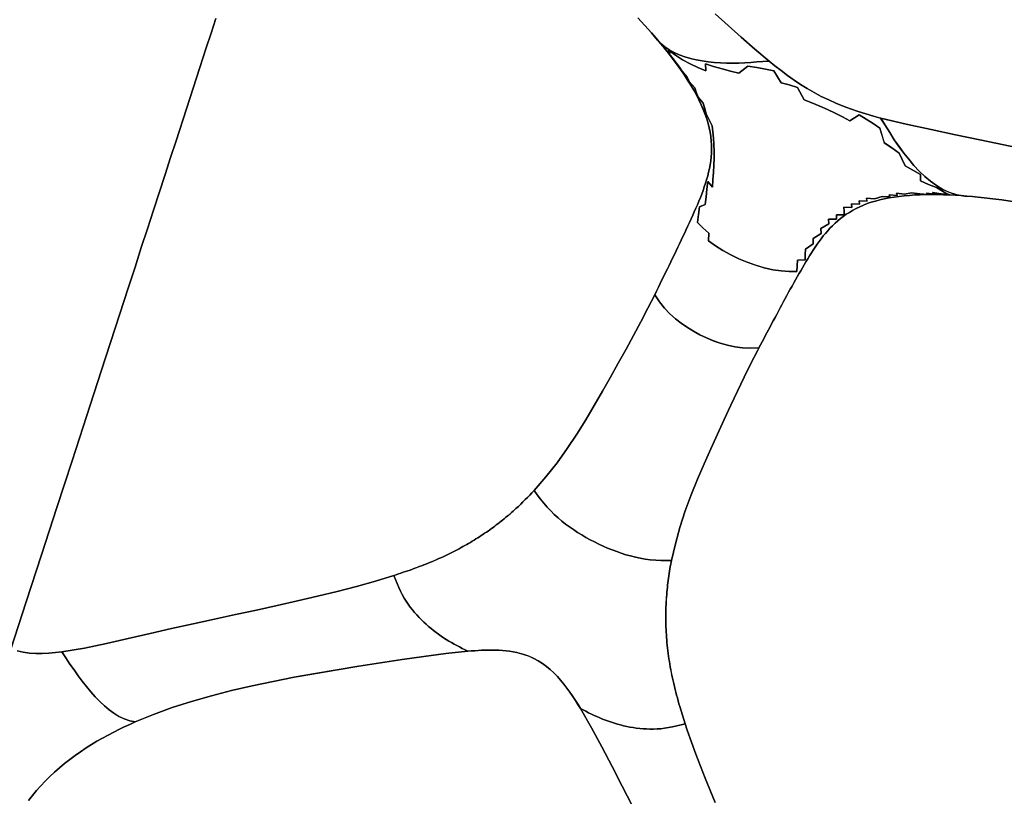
# Model space of a CAD drawing. Header units: centimetres. Extents: x -49.6 to 49.6, y -49.6 to 49.6.
# Tile 55 of 61: x 9.8 to 20, y 28.2 to 36.3. Entities that reach past the tile are written whole.
import ezdxf

# ---------------------------------------------------------------- set-up
doc = ezdxf.new("R2010")
doc.units = ezdxf.units.CM
doc.layers.get('0').update_dxf_attribs({"true_color": 0x5890e1})

msp = doc.modelspace()

# ---------------------------------------------------------------- linework, layer by layer
at = {"color": 16, "true_color": 0x870606}
for points in [[(9.667, 29.751, 0), (9.826, 30.243, 0), (9.985, 30.732, 0), (10.145, 31.223, 0), (10.302, 31.707, 0), (10.456, 32.18, 0), (10.605, 32.64, 0), (10.749, 33.084, 0), (10.888, 33.512, 0), (10.956, 33.719, 0), (11.021, 33.922, 0), (11.085, 34.118, 0), (11.148, 34.311, 0), (11.268, 34.68, 0), (11.325, 34.857, 0), (11.382, 35.03, 0), (11.49, 35.364, 0), (11.595, 35.686, 0), (11.696, 35.997, 0), (11.745, 36.15, 0), (11.795, 36.301, 0)], [(11.795, 36.301, 0), (11.745, 36.15, 0), (11.696, 35.997, 0), (11.595, 35.686, 0), (11.49, 35.364, 0), (11.382, 35.03, 0), (11.325, 34.857, 0), (11.268, 34.68, 0), (11.148, 34.311, 0), (11.085, 34.118, 0), (11.021, 33.922, 0), (10.956, 33.719, 0), (10.888, 33.512, 0), (10.749, 33.084, 0), (10.605, 32.64, 0), (10.456, 32.18, 0), (10.302, 31.707, 0), (10.145, 31.223, 0), (9.985, 30.732, 0), (9.826, 30.243, 0), (9.667, 29.751, 0)], [(9.731, 29.733, 0), (9.795, 29.72, 0), (9.859, 29.712, 0), (9.924, 29.708, 0), (9.993, 29.707, 0), (10.062, 29.71, 0), (10.129, 29.716, 0), (10.195, 29.723, 0), (10.43, 29.763, 0), (10.658, 29.811, 0), (10.886, 29.862, 0), (11.112, 29.914, 0), (11.336, 29.965, 0), (11.559, 30.015, 0), (11.78, 30.063, 0), (11.999, 30.111, 0), (12.216, 30.158, 0), (12.431, 30.205, 0), (12.642, 30.253, 0), (12.851, 30.302, 0), (13.056, 30.352, 0), (13.257, 30.404, 0), (13.452, 30.459, 0), (13.643, 30.517, 0), (13.668, 30.525, 0), (13.692, 30.533, 0), (13.716, 30.541, 0), (13.741, 30.55, 0), (13.765, 30.558, 0), (13.789, 30.566, 0), (13.813, 30.574, 0), (13.836, 30.583, 0), (13.86, 30.592, 0), (13.883, 30.6, 0), (13.907, 30.609, 0), (13.93, 30.618, 0), (13.953, 30.627, 0), (13.976, 30.636, 0), (13.999, 30.645, 0), (14.022, 30.654, 0), (14.044, 30.664, 0), (14.066, 30.673, 0), (14.089, 30.683, 0), (14.11, 30.692, 0), (14.132, 30.702, 0), (14.154, 30.712, 0), (14.175, 30.722, 0), (14.196, 30.732, 0), (14.218, 30.742, 0), (14.239, 30.753, 0), (14.259, 30.763, 0), (14.28, 30.773, 0), (14.3, 30.784, 0), (14.321, 30.795, 0), (14.341, 30.806, 0), (14.361, 30.817, 0), (14.381, 30.828, 0), (14.4, 30.839, 0), (14.42, 30.85, 0), (14.439, 30.861, 0), (14.458, 30.873, 0), (14.477, 30.884, 0), (14.495, 30.896, 0), (14.514, 30.907, 0), (14.532, 30.919, 0), (14.55, 30.931, 0), (14.568, 30.943, 0), (14.586, 30.955, 0), (14.604, 30.967, 0), (14.621, 30.979, 0), (14.639, 30.992, 0), (14.656, 31.004, 0), (14.673, 31.016, 0), (14.69, 31.029, 0), (14.707, 31.042, 0), (14.723, 31.054, 0), (14.74, 31.067, 0), (14.756, 31.08, 0), (14.772, 31.093, 0), (14.788, 31.106, 0), (14.804, 31.119, 0), (14.82, 31.132, 0), (14.835, 31.145, 0), (14.851, 31.158, 0), (14.866, 31.172, 0), (14.881, 31.185, 0), (14.896, 31.199, 0), (14.911, 31.212, 0), (14.936, 31.235, 0), (14.96, 31.258, 0), (14.984, 31.281, 0), (15.008, 31.305, 0), (15.031, 31.328, 0), (15.054, 31.352, 0), (15.076, 31.375, 0), (15.099, 31.399, 0), (15.223, 31.542, 0), (15.338, 31.687, 0), (15.444, 31.835, 0), (15.543, 31.983, 0), (15.636, 32.132, 0), (15.724, 32.282, 0), (15.809, 32.43, 0), (15.892, 32.577, 0), (15.974, 32.723, 0), (16.054, 32.867, 0), (16.132, 33.01, 0), (16.208, 33.152, 0), (16.281, 33.293, 0), (16.352, 33.432, 0), (16.371, 33.471, 0), (16.39, 33.51, 0), (16.409, 33.548, 0), (16.427, 33.586, 0), (16.446, 33.624, 0), (16.465, 33.662, 0), (16.483, 33.7, 0), (16.502, 33.738, 0), (16.52, 33.775, 0), (16.538, 33.813, 0), (16.557, 33.851, 0), (16.575, 33.888, 0), (16.593, 33.925, 0), (16.61, 33.962, 0), (16.628, 33.999, 0), (16.645, 34.036, 0), (16.663, 34.074, 0), (16.68, 34.111, 0), (16.697, 34.147, 0), (16.714, 34.184, 0), (16.73, 34.221, 0), (16.747, 34.258, 0), (16.763, 34.294, 0), (16.779, 34.331, 0), (16.795, 34.368, 0), (16.81, 34.404, 0), (16.826, 34.441, 0), (16.84, 34.478, 0), (16.854, 34.515, 0), (16.867, 34.552, 0), (16.88, 34.59, 0), (16.891, 34.627, 0), (16.902, 34.666, 0), (16.912, 34.705, 0), (16.92, 34.744, 0), (16.927, 34.783, 0), (16.933, 34.823, 0), (16.937, 34.863, 0), (16.94, 34.904, 0), (16.941, 34.946, 0), (16.94, 34.989, 0), (16.938, 35.032, 0), (16.933, 35.076, 0), (16.926, 35.121, 0), (16.917, 35.166, 0), (16.906, 35.211, 0), (16.892, 35.258, 0), (16.876, 35.305, 0), (16.856, 35.355, 0), (16.835, 35.405, 0), (16.811, 35.456, 0), (16.785, 35.507, 0), (16.757, 35.558, 0), (16.726, 35.609, 0), (16.694, 35.661, 0), (16.66, 35.713, 0), (16.623, 35.767, 0), (16.584, 35.821, 0), (16.544, 35.876, 0), (16.503, 35.93, 0), (16.459, 35.986, 0), (16.413, 36.041, 0), (16.366, 36.097, 0), (16.318, 36.152, 0), (16.176, 36.309, 0)], [(16.176, 36.309, 0), (16.318, 36.152, 0), (16.381, 36.076, 0), (16.417, 36.041, 0), (16.457, 36.007, 0), (16.503, 35.976, 0), (16.553, 35.949, 0), (16.607, 35.925, 0), (16.663, 35.904, 0), (16.722, 35.887, 0), (16.783, 35.873, 0), (16.845, 35.861, 0), (16.907, 35.852, 0), (16.97, 35.846, 0), (17.034, 35.841, 0), (17.097, 35.839, 0), (17.161, 35.838, 0), (17.224, 35.839, 0), (17.287, 35.841, 0), (17.35, 35.845, 0), (17.413, 35.85, 0), (17.476, 35.854, 0), (17.539, 35.859, 0), (17.391, 35.983, 0), (17.25, 36.107, 0), (17.115, 36.229, 0), (16.981, 36.35, 0)], [(16.981, 36.35, 0), (17.115, 36.229, 0), (17.25, 36.107, 0), (17.391, 35.983, 0), (17.539, 35.859, 0), (17.6, 35.81, 0), (17.664, 35.76, 0), (17.73, 35.711, 0), (17.799, 35.662, 0), (17.866, 35.617, 0), (17.936, 35.574, 0), (18.008, 35.533, 0), (18.082, 35.493, 0), (18.159, 35.456, 0), (18.234, 35.422, 0), (18.31, 35.391, 0), (18.386, 35.363, 0), (18.466, 35.336, 0), (18.545, 35.311, 0), (18.623, 35.288, 0), (18.698, 35.268, 0), (18.964, 35.204, 0), (19.221, 35.148, 0), (19.476, 35.094, 0), (19.728, 35.042, 0), (19.976, 34.99, 0), (20.223, 34.938, 0)], [(20.223, 34.938, 0), (19.976, 34.99, 0), (19.728, 35.042, 0), (19.476, 35.094, 0), (19.221, 35.148, 0), (18.964, 35.204, 0), (18.699, 35.268, 0), (18.745, 35.193, 0), (18.792, 35.117, 0), (18.839, 35.043, 0), (18.889, 34.971, 0), (18.938, 34.904, 0), (18.99, 34.839, 0), (19.043, 34.776, 0), (19.099, 34.717, 0), (19.156, 34.662, 0), (19.216, 34.612, 0), (19.279, 34.566, 0), (19.344, 34.527, 0), (19.415, 34.494, 0), (19.488, 34.471, 0), (19.571, 34.457, 0), (19.653, 34.452, 0), (19.678, 34.45, 0), (19.955, 34.418, 0), (20.242, 34.373, 0)], [(20.242, 34.373, 0), (19.955, 34.418, 0), (19.678, 34.45, 0), (19.653, 34.452, 0), (19.593, 34.458, 0), (19.533, 34.462, 0), (19.474, 34.466, 0), (19.415, 34.469, 0), (19.352, 34.471, 0), (19.29, 34.473, 0), (19.229, 34.473, 0), (19.168, 34.473, 0), (19.11, 34.471, 0), (19.053, 34.469, 0), (18.997, 34.465, 0), (18.943, 34.46, 0), (18.889, 34.454, 0), (18.837, 34.447, 0), (18.785, 34.439, 0), (18.735, 34.429, 0), (18.688, 34.418, 0), (18.644, 34.406, 0), (18.6, 34.393, 0), (18.559, 34.379, 0), (18.519, 34.363, 0), (18.481, 34.346, 0), (18.443, 34.328, 0), (18.407, 34.308, 0), (18.373, 34.288, 0), (18.341, 34.268, 0), (18.31, 34.246, 0), (18.28, 34.223, 0), (18.252, 34.199, 0), (18.224, 34.175, 0), (18.198, 34.149, 0), (18.172, 34.123, 0), (18.148, 34.097, 0), (18.124, 34.07, 0), (18.102, 34.043, 0), (18.08, 34.014, 0), (18.058, 33.986, 0), (18.038, 33.957, 0), (18.017, 33.927, 0), (17.998, 33.897, 0), (17.979, 33.867, 0), (17.959, 33.837, 0), (17.941, 33.806, 0), (17.922, 33.776, 0), (17.904, 33.744, 0), (17.886, 33.713, 0), (17.868, 33.682, 0), (17.85, 33.65, 0), (17.832, 33.619, 0), (17.814, 33.587, 0), (17.796, 33.555, 0), (17.778, 33.523, 0), (17.76, 33.491, 0), (17.742, 33.459, 0), (17.725, 33.426, 0), (17.707, 33.394, 0), (17.689, 33.361, 0), (17.672, 33.328, 0), (17.654, 33.296, 0), (17.636, 33.263, 0), (17.619, 33.229, 0), (17.601, 33.196, 0), (17.583, 33.163, 0), (17.565, 33.129, 0), (17.549, 33.098, 0), (17.533, 33.068, 0), (17.517, 33.037, 0), (17.5, 33.006, 0), (17.484, 32.975, 0), (17.467, 32.943, 0), (17.451, 32.912, 0), (17.434, 32.881, 0), (17.422, 32.857, 0), (17.351, 32.718, 0), (17.28, 32.576, 0), (17.211, 32.432, 0), (17.142, 32.286, 0), (17.073, 32.137, 0), (17.003, 31.986, 0), (16.934, 31.833, 0), (16.864, 31.677, 0), (16.795, 31.518, 0), (16.73, 31.355, 0), (16.669, 31.189, 0), (16.613, 31.017, 0), (16.566, 30.847, 0), (16.526, 30.672, 0), (16.523, 30.656, 0), (16.519, 30.633, 0), (16.514, 30.609, 0), (16.51, 30.586, 0), (16.506, 30.562, 0), (16.502, 30.538, 0), (16.499, 30.514, 0), (16.495, 30.49, 0), (16.492, 30.466, 0), (16.489, 30.441, 0), (16.486, 30.417, 0), (16.483, 30.392, 0), (16.48, 30.368, 0), (16.478, 30.343, 0), (16.476, 30.318, 0), (16.474, 30.293, 0), (16.472, 30.268, 0), (16.471, 30.242, 0), (16.47, 30.217, 0), (16.469, 30.191, 0), (16.468, 30.165, 0), (16.467, 30.139, 0), (16.467, 30.114, 0), (16.467, 30.087, 0), (16.467, 30.061, 0), (16.467, 30.035, 0), (16.468, 30.009, 0), (16.469, 29.982, 0), (16.47, 29.955, 0), (16.471, 29.929, 0), (16.473, 29.902, 0), (16.474, 29.875, 0), (16.477, 29.847, 0), (16.479, 29.82, 0), (16.482, 29.792, 0), (16.485, 29.764, 0), (16.488, 29.736, 0), (16.492, 29.708, 0), (16.495, 29.68, 0), (16.5, 29.652, 0), (16.504, 29.624, 0), (16.509, 29.595, 0), (16.514, 29.567, 0), (16.519, 29.538, 0), (16.524, 29.509, 0), (16.53, 29.481, 0), (16.536, 29.452, 0), (16.543, 29.423, 0), (16.549, 29.394, 0), (16.556, 29.364, 0), (16.564, 29.334, 0), (16.571, 29.305, 0), (16.579, 29.275, 0), (16.587, 29.245, 0), (16.595, 29.215, 0), (16.604, 29.185, 0), (16.612, 29.155, 0), (16.626, 29.111, 0), (16.639, 29.066, 0), (16.654, 29.022, 0), (16.668, 28.977, 0), (16.69, 28.912, 0), (16.779, 28.663, 0), (16.876, 28.412, 0), (16.98, 28.158, 0)], [(9.849, 28.181, 0), (9.89, 28.233, 0), (9.932, 28.283, 0), (9.976, 28.333, 0), (10.022, 28.381, 0), (10.07, 28.429, 0), (10.12, 28.476, 0), (10.171, 28.521, 0), (10.224, 28.564, 0), (10.278, 28.607, 0), (10.333, 28.647, 0), (10.39, 28.687, 0), (10.448, 28.726, 0), (10.504, 28.761, 0), (10.56, 28.795, 0), (10.617, 28.828, 0), (10.675, 28.86, 0), (10.735, 28.891, 0), (10.795, 28.921, 0), (10.835, 28.941, 0), (10.876, 28.96, 0), (10.917, 28.978, 0), (10.958, 28.997, 0), (10.901, 29.009, 0), (10.842, 29.028, 0), (10.789, 29.054, 0), (10.736, 29.087, 0), (10.687, 29.123, 0), (10.638, 29.165, 0), (10.59, 29.21, 0), (10.543, 29.258, 0), (10.497, 29.31, 0), (10.452, 29.363, 0), (10.408, 29.419, 0), (10.365, 29.476, 0), (10.322, 29.536, 0), (10.28, 29.597, 0), (10.237, 29.661, 0), (10.195, 29.723, 0), (10.129, 29.716, 0), (10.062, 29.71, 0), (9.993, 29.707, 0), (9.924, 29.708, 0), (9.859, 29.712, 0), (9.795, 29.72, 0), (9.731, 29.733, 0)], [(16.118, 28.128, 0), (16.015, 28.33, 0), (15.91, 28.533, 0), (15.804, 28.736, 0), (15.695, 28.936, 0), (15.581, 29.135, 0), (15.555, 29.176, 0), (15.529, 29.218, 0), (15.501, 29.261, 0), (15.471, 29.304, 0), (15.44, 29.347, 0), (15.408, 29.389, 0), (15.375, 29.429, 0), (15.341, 29.468, 0), (15.305, 29.505, 0), (15.267, 29.54, 0), (15.228, 29.573, 0), (15.186, 29.603, 0), (15.142, 29.631, 0), (15.096, 29.656, 0), (15.046, 29.678, 0), (14.993, 29.697, 0), (14.956, 29.707, 0), (14.919, 29.716, 0), (14.882, 29.724, 0), (14.845, 29.73, 0), (14.808, 29.734, 0), (14.772, 29.738, 0), (14.736, 29.74, 0), (14.701, 29.741, 0), (14.664, 29.742, 0), (14.628, 29.742, 0), (14.591, 29.742, 0), (14.555, 29.74, 0), (14.519, 29.739, 0), (14.482, 29.736, 0), (14.446, 29.734, 0), (14.41, 29.731, 0), (14.182, 29.707, 0), (13.956, 29.677, 0), (13.73, 29.644, 0), (13.504, 29.609, 0), (13.279, 29.574, 0), (13.054, 29.537, 0), (12.831, 29.5, 0), (12.609, 29.46, 0), (12.39, 29.417, 0), (12.172, 29.372, 0), (11.959, 29.323, 0), (11.748, 29.268, 0), (11.543, 29.21, 0), (11.342, 29.145, 0), (11.147, 29.075, 0), (10.958, 28.997, 0), (10.917, 28.978, 0), (10.876, 28.96, 0), (10.835, 28.941, 0), (10.795, 28.921, 0), (10.735, 28.891, 0), (10.675, 28.86, 0), (10.617, 28.828, 0), (10.56, 28.795, 0), (10.504, 28.761, 0), (10.448, 28.726, 0), (10.39, 28.687, 0), (10.333, 28.647, 0), (10.278, 28.607, 0), (10.224, 28.564, 0), (10.171, 28.521, 0), (10.12, 28.476, 0), (10.07, 28.429, 0), (10.022, 28.381, 0), (9.976, 28.333, 0), (9.932, 28.283, 0), (9.89, 28.233, 0), (9.849, 28.181, 0)], [(16.981, 28.158, 0), (16.876, 28.412, 0), (16.779, 28.663, 0), (16.69, 28.912, 0), (16.668, 28.977, 0), (16.625, 28.965, 0), (16.581, 28.954, 0), (16.538, 28.945, 0), (16.496, 28.937, 0), (16.455, 28.931, 0), (16.416, 28.926, 0), (16.377, 28.923, 0), (16.339, 28.922, 0), (16.302, 28.922, 0), (16.266, 28.923, 0), (16.231, 28.925, 0), (16.196, 28.929, 0), (16.161, 28.933, 0), (16.127, 28.938, 0), (16.094, 28.943, 0), (16.061, 28.95, 0), (16.028, 28.957, 0), (15.996, 28.965, 0), (15.964, 28.974, 0), (15.933, 28.983, 0), (15.902, 28.993, 0), (15.871, 29.003, 0), (15.841, 29.014, 0), (15.811, 29.026, 0), (15.782, 29.038, 0), (15.752, 29.051, 0), (15.723, 29.064, 0), (15.695, 29.078, 0), (15.666, 29.092, 0), (15.638, 29.107, 0), (15.609, 29.121, 0), (15.581, 29.135, 0), (15.695, 28.936, 0), (15.804, 28.736, 0), (15.91, 28.533, 0), (16.015, 28.33, 0), (16.118, 28.128, 0)]]:
    msp.add_polyline3d(points, dxfattribs=at)
for points in [[(19.099, 34.717, 0), (19.043, 34.776, 0), (18.989, 34.839, 0), (18.938, 34.904, 0), (18.888, 34.971, 0), (18.839, 35.043, 0), (18.792, 35.117, 0), (18.745, 35.193, 0), (18.698, 35.268, 0), (18.623, 35.288, 0), (18.545, 35.311, 0), (18.466, 35.336, 0), (18.386, 35.363, 0), (18.31, 35.391, 0), (18.234, 35.422, 0), (18.159, 35.456, 0), (18.082, 35.493, 0), (18.008, 35.533, 0), (17.936, 35.574, 0), (17.866, 35.617, 0), (17.799, 35.662, 0), (17.73, 35.711, 0), (17.664, 35.76, 0), (17.6, 35.81, 0), (17.539, 35.859, 0), (17.476, 35.854, 0), (17.413, 35.85, 0), (17.35, 35.845, 0), (17.287, 35.841, 0), (17.224, 35.839, 0), (17.161, 35.838, 0), (17.097, 35.839, 0), (17.034, 35.841, 0), (16.97, 35.846, 0), (16.907, 35.852, 0), (16.845, 35.861, 0), (16.783, 35.873, 0), (16.722, 35.887, 0), (16.663, 35.904, 0), (16.607, 35.925, 0), (16.553, 35.949, 0), (16.503, 35.976, 0), (16.457, 36.007, 0), (16.417, 36.041, 0), (16.381, 36.076, 0), (16.318, 36.152, 0), (16.366, 36.097, 0), (16.413, 36.041, 0), (16.459, 35.986, 0), (16.503, 35.93, 0), (16.544, 35.876, 0), (16.584, 35.821, 0), (16.623, 35.767, 0), (16.66, 35.713, 0), (16.694, 35.661, 0), (16.726, 35.609, 0), (16.757, 35.558, 0), (16.785, 35.507, 0), (16.811, 35.456, 0), (16.835, 35.405, 0), (16.856, 35.355, 0), (16.876, 35.305, 0), (16.892, 35.258, 0), (16.906, 35.211, 0), (16.917, 35.166, 0), (16.926, 35.121, 0), (16.933, 35.076, 0), (16.938, 35.032, 0), (16.94, 34.989, 0), (16.941, 34.946, 0), (16.94, 34.904, 0), (16.937, 34.863, 0), (16.933, 34.823, 0), (16.927, 34.783, 0), (16.92, 34.744, 0), (16.912, 34.705, 0), (16.902, 34.666, 0), (16.891, 34.627, 0), (16.88, 34.59, 0), (16.867, 34.552, 0), (16.854, 34.515, 0), (16.84, 34.478, 0), (16.826, 34.441, 0), (16.81, 34.404, 0), (16.795, 34.368, 0), (16.779, 34.331, 0), (16.763, 34.294, 0), (16.747, 34.258, 0), (16.73, 34.221, 0), (16.714, 34.184, 0), (16.697, 34.147, 0), (16.68, 34.111, 0), (16.663, 34.074, 0), (16.645, 34.036, 0), (16.628, 33.999, 0), (16.61, 33.962, 0), (16.593, 33.925, 0), (16.575, 33.888, 0), (16.557, 33.851, 0), (16.538, 33.813, 0), (16.52, 33.775, 0), (16.502, 33.738, 0), (16.483, 33.7, 0), (16.465, 33.662, 0), (16.446, 33.624, 0), (16.427, 33.586, 0), (16.409, 33.548, 0), (16.39, 33.51, 0), (16.371, 33.471, 0), (16.352, 33.432, 0), (16.401, 33.36, 0), (16.453, 33.294, 0), (16.508, 33.236, 0), (16.567, 33.183, 0), (16.628, 33.136, 0), (16.691, 33.093, 0), (16.756, 33.053, 0), (16.822, 33.017, 0), (16.89, 32.985, 0), (16.96, 32.955, 0), (17.032, 32.93, 0), (17.107, 32.908, 0), (17.183, 32.892, 0), (17.263, 32.881, 0), (17.348, 32.878, 0), (17.434, 32.881, 0), (17.451, 32.912, 0), (17.467, 32.943, 0), (17.484, 32.975, 0), (17.5, 33.006, 0), (17.517, 33.037, 0), (17.533, 33.068, 0), (17.549, 33.098, 0), (17.565, 33.129, 0), (17.583, 33.163, 0), (17.601, 33.196, 0), (17.619, 33.229, 0), (17.636, 33.263, 0), (17.654, 33.296, 0), (17.672, 33.328, 0), (17.689, 33.361, 0), (17.707, 33.394, 0), (17.725, 33.426, 0), (17.742, 33.459, 0), (17.76, 33.491, 0), (17.778, 33.523, 0), (17.796, 33.555, 0), (17.814, 33.587, 0), (17.832, 33.619, 0), (17.85, 33.65, 0), (17.868, 33.682, 0), (17.886, 33.713, 0), (17.904, 33.744, 0), (17.922, 33.776, 0), (17.941, 33.806, 0), (17.959, 33.837, 0), (17.979, 33.867, 0), (17.998, 33.897, 0), (18.017, 33.927, 0), (18.038, 33.957, 0), (18.058, 33.986, 0), (18.08, 34.014, 0), (18.102, 34.043, 0), (18.124, 34.07, 0), (18.148, 34.097, 0), (18.172, 34.123, 0), (18.198, 34.149, 0), (18.224, 34.175, 0), (18.252, 34.199, 0), (18.28, 34.223, 0), (18.31, 34.246, 0), (18.341, 34.268, 0), (18.373, 34.288, 0), (18.407, 34.308, 0), (18.443, 34.328, 0), (18.481, 34.346, 0), (18.519, 34.363, 0), (18.559, 34.379, 0), (18.6, 34.393, 0), (18.644, 34.406, 0), (18.688, 34.418, 0), (18.735, 34.429, 0), (18.785, 34.439, 0), (18.837, 34.447, 0), (18.889, 34.454, 0), (18.943, 34.46, 0), (18.997, 34.465, 0), (19.053, 34.469, 0), (19.11, 34.471, 0), (19.168, 34.473, 0), (19.229, 34.473, 0), (19.29, 34.473, 0), (19.352, 34.471, 0), (19.415, 34.469, 0), (19.474, 34.466, 0), (19.533, 34.462, 0), (19.593, 34.458, 0), (19.653, 34.452, 0), (19.57, 34.457, 0), (19.488, 34.471, 0), (19.414, 34.494, 0), (19.344, 34.527, 0), (19.279, 34.566, 0), (19.216, 34.612, 0), (19.156, 34.662, 0)], [(16.91, 33.992, 0), (16.914, 34.073, 0), (16.851, 34.128, 0), (16.795, 34.184, 0), (16.806, 34.266, 0), (16.817, 34.347, 0), (16.875, 34.37, 0), (16.885, 34.45, 0), (16.894, 34.53, 0), (16.902, 34.608, 0), (16.951, 34.55, 0), (16.956, 34.627, 0), (16.961, 34.703, 0), (16.965, 34.778, 0), (16.968, 34.851, 0), (16.968, 34.923, 0), (16.966, 34.992, 0), (16.962, 35.06, 0), (16.955, 35.125, 0), (16.947, 35.187, 0), (16.885, 35.31, 0), (16.87, 35.367, 0), (16.856, 35.421, 0), (16.802, 35.485, 0), (16.784, 35.535, 0), (16.767, 35.583, 0), (16.709, 35.647, 0), (16.689, 35.691, 0), (16.632, 35.757, 0), (16.61, 35.797, 0), (16.529, 35.9, 0), (16.447, 36, 0), (16.51, 35.934, 0), (16.495, 35.971, 0), (16.567, 35.92, 0), (16.642, 35.873, 0), (16.719, 35.831, 0), (16.8, 35.793, 0), (16.882, 35.759, 0), (16.879, 35.832, 0), (16.964, 35.804, 0), (17.051, 35.778, 0), (17.138, 35.754, 0), (17.227, 35.732, 0), (17.32, 35.808, 0), (17.411, 35.792, 0), (17.501, 35.776, 0), (17.588, 35.758, 0), (17.664, 35.634, 0), (17.749, 35.612, 0), (17.833, 35.586, 0), (17.903, 35.456, 0), (17.985, 35.425, 0), (18.066, 35.392, 0), (18.146, 35.357, 0), (18.224, 35.32, 0), (18.302, 35.28, 0), (18.378, 35.239, 0), (18.474, 35.301, 0), (18.549, 35.256, 0), (18.621, 35.21, 0), (18.691, 35.162, 0), (18.736, 35.009, 0), (18.813, 34.957, 0), (18.891, 34.904, 0), (18.952, 34.771, 0), (19.032, 34.725, 0), (19.113, 34.682, 0), (19.111, 34.614, 0), (19.194, 34.578, 0), (19.278, 34.546, 0), (19.386, 34.482, 0), (19.415, 34.47, 0), (19.326, 34.479, 0), (19.238, 34.494, 0), (19.261, 34.477, 0), (19.174, 34.487, 0), (19.19, 34.475, 0), (19.104, 34.48, 0), (19.018, 34.49, 0), (18.946, 34.478, 0), (18.862, 34.489, 0), (18.871, 34.464, 0), (18.788, 34.471, 0), (18.795, 34.448, 0), (18.712, 34.452, 0), (18.635, 34.43, 0), (18.551, 34.437, 0), (18.556, 34.404, 0), (18.474, 34.409, 0), (18.478, 34.374, 0), (18.395, 34.377, 0), (18.398, 34.34, 0), (18.315, 34.342, 0), (18.318, 34.302, 0), (18.32, 34.263, 0), (18.238, 34.261, 0), (18.24, 34.218, 0), (18.157, 34.216, 0), (18.159, 34.17, 0), (18.078, 34.12, 0), (18.079, 34.07, 0), (17.998, 34.016, 0), (17.997, 33.963, 0), (17.916, 33.906, 0), (17.915, 33.85, 0), (17.913, 33.794, 0), (17.833, 33.791, 0), (17.831, 33.733, 0), (17.829, 33.675, 0), (17.748, 33.674, 0), (17.664, 33.68, 0), (17.577, 33.693, 0), (17.489, 33.713, 0), (17.4, 33.739, 0), (17.312, 33.77, 0), (17.225, 33.807, 0), (17.141, 33.848, 0), (17.059, 33.892, 0), (16.982, 33.941, 0)], [(17.665, 35.634, 0), (17.588, 35.758, 0), (17.501, 35.776, 0), (17.411, 35.792, 0), (17.32, 35.808, 0), (17.227, 35.732, 0), (17.139, 35.754, 0), (17.051, 35.778, 0), (16.964, 35.804, 0), (16.88, 35.832, 0), (16.882, 35.759, 0), (16.8, 35.793, 0), (16.72, 35.831, 0), (16.642, 35.873, 0), (16.567, 35.92, 0), (16.495, 35.971, 0), (16.51, 35.934, 0), (16.447, 36, 0), (16.529, 35.9, 0), (16.61, 35.797, 0), (16.632, 35.757, 0), (16.689, 35.691, 0), (16.709, 35.647, 0), (16.767, 35.583, 0), (16.784, 35.535, 0), (16.802, 35.485, 0), (16.856, 35.421, 0), (16.871, 35.367, 0), (16.885, 35.31, 0), (16.947, 35.187, 0), (16.956, 35.125, 0), (16.962, 35.06, 0), (16.966, 34.992, 0), (16.968, 34.923, 0), (16.968, 34.851, 0), (16.966, 34.778, 0), (16.962, 34.703, 0), (16.957, 34.627, 0), (16.951, 34.55, 0), (16.902, 34.608, 0), (16.894, 34.53, 0), (16.885, 34.45, 0), (16.876, 34.37, 0), (16.817, 34.347, 0), (16.806, 34.266, 0), (16.796, 34.184, 0), (16.851, 34.128, 0), (16.915, 34.073, 0), (16.91, 33.992, 0), (16.982, 33.941, 0), (17.059, 33.892, 0), (17.141, 33.848, 0), (17.225, 33.807, 0), (17.312, 33.77, 0), (17.401, 33.739, 0), (17.489, 33.713, 0), (17.578, 33.693, 0), (17.664, 33.68, 0), (17.748, 33.674, 0), (17.829, 33.675, 0), (17.831, 33.733, 0), (17.833, 33.791, 0), (17.913, 33.794, 0), (17.915, 33.85, 0), (17.916, 33.906, 0), (17.997, 33.963, 0), (17.998, 34.016, 0), (18.079, 34.07, 0), (18.078, 34.12, 0), (18.16, 34.17, 0), (18.158, 34.216, 0), (18.24, 34.218, 0), (18.239, 34.261, 0), (18.32, 34.263, 0), (18.319, 34.302, 0), (18.315, 34.342, 0), (18.398, 34.34, 0), (18.395, 34.377, 0), (18.478, 34.374, 0), (18.474, 34.409, 0), (18.557, 34.404, 0), (18.552, 34.437, 0), (18.635, 34.43, 0), (18.712, 34.452, 0), (18.795, 34.448, 0), (18.788, 34.471, 0), (18.872, 34.464, 0), (18.862, 34.489, 0), (18.947, 34.478, 0), (19.019, 34.49, 0), (19.104, 34.48, 0), (19.19, 34.475, 0), (19.174, 34.487, 0), (19.261, 34.477, 0), (19.238, 34.494, 0), (19.326, 34.479, 0), (19.415, 34.47, 0), (19.386, 34.482, 0), (19.278, 34.546, 0), (19.195, 34.578, 0), (19.112, 34.614, 0), (19.113, 34.682, 0), (19.032, 34.725, 0), (18.952, 34.771, 0), (18.891, 34.904, 0), (18.813, 34.957, 0), (18.737, 35.009, 0), (18.691, 35.162, 0), (18.621, 35.21, 0), (18.549, 35.256, 0), (18.475, 35.301, 0), (18.378, 35.239, 0), (18.302, 35.28, 0), (18.225, 35.32, 0), (18.146, 35.357, 0), (18.066, 35.392, 0), (17.985, 35.425, 0), (17.904, 35.456, 0), (17.833, 35.586, 0), (17.749, 35.612, 0)], [(17.423, 32.857, 0), (17.435, 32.881, 0), (17.348, 32.878, 0), (17.264, 32.881, 0), (17.183, 32.892, 0), (17.107, 32.908, 0), (17.033, 32.93, 0), (16.961, 32.955, 0), (16.891, 32.985, 0), (16.822, 33.017, 0), (16.756, 33.053, 0), (16.691, 33.093, 0), (16.628, 33.136, 0), (16.567, 33.183, 0), (16.508, 33.236, 0), (16.453, 33.294, 0), (16.401, 33.36, 0), (16.352, 33.432, 0), (16.281, 33.293, 0), (16.208, 33.152, 0), (16.133, 33.01, 0), (16.054, 32.867, 0), (15.974, 32.723, 0), (15.893, 32.577, 0), (15.81, 32.43, 0), (15.724, 32.282, 0), (15.636, 32.132, 0), (15.543, 31.983, 0), (15.444, 31.835, 0), (15.338, 31.687, 0), (15.223, 31.542, 0), (15.099, 31.399, 0), (15.132, 31.354, 0), (15.165, 31.311, 0), (15.199, 31.268, 0), (15.236, 31.225, 0), (15.272, 31.187, 0), (15.309, 31.151, 0), (15.348, 31.116, 0), (15.389, 31.082, 0), (15.427, 31.051, 0), (15.468, 31.021, 0), (15.509, 30.993, 0), (15.551, 30.965, 0), (15.594, 30.938, 0), (15.638, 30.913, 0), (15.682, 30.888, 0), (15.726, 30.865, 0), (15.771, 30.843, 0), (15.816, 30.822, 0), (15.862, 30.802, 0), (15.909, 30.783, 0), (15.957, 30.765, 0), (16.004, 30.748, 0), (16.052, 30.733, 0), (16.099, 30.72, 0), (16.151, 30.707, 0), (16.202, 30.696, 0), (16.253, 30.688, 0), (16.304, 30.681, 0), (16.362, 30.676, 0), (16.416, 30.673, 0), (16.47, 30.672, 0), (16.526, 30.672, 0), (16.566, 30.847, 0), (16.614, 31.017, 0), (16.669, 31.189, 0), (16.73, 31.355, 0), (16.796, 31.518, 0), (16.864, 31.677, 0), (16.934, 31.833, 0), (17.003, 31.986, 0), (17.073, 32.137, 0), (17.142, 32.286, 0), (17.211, 32.432, 0), (17.281, 32.576, 0), (17.351, 32.718, 0)], [(16.625, 28.965, 0), (16.668, 28.977, 0), (16.654, 29.022, 0), (16.64, 29.066, 0), (16.626, 29.111, 0), (16.613, 29.155, 0), (16.604, 29.185, 0), (16.595, 29.215, 0), (16.587, 29.245, 0), (16.579, 29.275, 0), (16.571, 29.305, 0), (16.564, 29.334, 0), (16.557, 29.364, 0), (16.55, 29.394, 0), (16.543, 29.423, 0), (16.537, 29.452, 0), (16.531, 29.481, 0), (16.525, 29.509, 0), (16.519, 29.538, 0), (16.514, 29.567, 0), (16.509, 29.595, 0), (16.504, 29.624, 0), (16.5, 29.652, 0), (16.496, 29.68, 0), (16.492, 29.708, 0), (16.488, 29.736, 0), (16.485, 29.764, 0), (16.482, 29.792, 0), (16.479, 29.82, 0), (16.477, 29.847, 0), (16.475, 29.875, 0), (16.473, 29.902, 0), (16.471, 29.929, 0), (16.47, 29.955, 0), (16.469, 29.982, 0), (16.468, 30.009, 0), (16.467, 30.035, 0), (16.467, 30.061, 0), (16.467, 30.087, 0), (16.467, 30.114, 0), (16.467, 30.139, 0), (16.468, 30.165, 0), (16.469, 30.191, 0), (16.47, 30.217, 0), (16.471, 30.242, 0), (16.473, 30.268, 0), (16.474, 30.293, 0), (16.476, 30.318, 0), (16.478, 30.343, 0), (16.481, 30.368, 0), (16.483, 30.392, 0), (16.486, 30.417, 0), (16.489, 30.441, 0), (16.492, 30.466, 0), (16.495, 30.49, 0), (16.499, 30.514, 0), (16.502, 30.538, 0), (16.506, 30.562, 0), (16.51, 30.586, 0), (16.514, 30.609, 0), (16.519, 30.633, 0), (16.523, 30.656, 0), (16.526, 30.672, 0), (16.47, 30.672, 0), (16.416, 30.673, 0), (16.362, 30.676, 0), (16.304, 30.681, 0), (16.253, 30.688, 0), (16.202, 30.696, 0), (16.151, 30.707, 0), (16.099, 30.72, 0), (16.052, 30.733, 0), (16.004, 30.748, 0), (15.957, 30.765, 0), (15.909, 30.783, 0), (15.862, 30.802, 0), (15.816, 30.822, 0), (15.771, 30.843, 0), (15.726, 30.865, 0), (15.682, 30.888, 0), (15.638, 30.913, 0), (15.594, 30.938, 0), (15.551, 30.965, 0), (15.509, 30.993, 0), (15.468, 31.021, 0), (15.427, 31.051, 0), (15.389, 31.082, 0), (15.348, 31.116, 0), (15.309, 31.151, 0), (15.272, 31.187, 0), (15.236, 31.225, 0), (15.199, 31.268, 0), (15.165, 31.311, 0), (15.132, 31.354, 0), (15.099, 31.399, 0), (15.077, 31.375, 0), (15.054, 31.352, 0), (15.031, 31.328, 0), (15.008, 31.305, 0), (14.984, 31.281, 0), (14.961, 31.258, 0), (14.936, 31.235, 0), (14.911, 31.212, 0), (14.897, 31.199, 0), (14.882, 31.185, 0), (14.866, 31.172, 0), (14.851, 31.158, 0), (14.836, 31.145, 0), (14.82, 31.132, 0), (14.804, 31.119, 0), (14.788, 31.106, 0), (14.772, 31.093, 0), (14.756, 31.08, 0), (14.74, 31.067, 0), (14.724, 31.054, 0), (14.707, 31.042, 0), (14.69, 31.029, 0), (14.673, 31.016, 0), (14.656, 31.004, 0), (14.639, 30.992, 0), (14.622, 30.979, 0), (14.604, 30.967, 0), (14.586, 30.955, 0), (14.568, 30.943, 0), (14.55, 30.931, 0), (14.532, 30.919, 0), (14.514, 30.907, 0), (14.495, 30.896, 0), (14.477, 30.884, 0), (14.458, 30.873, 0), (14.439, 30.861, 0), (14.42, 30.85, 0), (14.401, 30.839, 0), (14.381, 30.828, 0), (14.361, 30.817, 0), (14.341, 30.806, 0), (14.321, 30.795, 0), (14.301, 30.784, 0), (14.28, 30.773, 0), (14.26, 30.763, 0), (14.239, 30.753, 0), (14.218, 30.742, 0), (14.197, 30.732, 0), (14.175, 30.722, 0), (14.154, 30.712, 0), (14.132, 30.702, 0), (14.111, 30.692, 0), (14.089, 30.683, 0), (14.067, 30.673, 0), (14.044, 30.664, 0), (14.022, 30.654, 0), (13.999, 30.645, 0), (13.976, 30.636, 0), (13.953, 30.627, 0), (13.93, 30.618, 0), (13.907, 30.609, 0), (13.884, 30.6, 0), (13.86, 30.592, 0), (13.837, 30.583, 0), (13.813, 30.574, 0), (13.789, 30.566, 0), (13.765, 30.558, 0), (13.741, 30.55, 0), (13.717, 30.541, 0), (13.692, 30.533, 0), (13.668, 30.525, 0), (13.643, 30.517, 0), (13.66, 30.475, 0), (13.677, 30.433, 0), (13.694, 30.393, 0), (13.712, 30.354, 0), (13.731, 30.318, 0), (13.751, 30.283, 0), (13.771, 30.251, 0), (13.793, 30.219, 0), (13.814, 30.189, 0), (13.837, 30.161, 0), (13.859, 30.133, 0), (13.882, 30.107, 0), (13.906, 30.081, 0), (13.93, 30.057, 0), (13.954, 30.033, 0), (13.979, 30.01, 0), (14.004, 29.988, 0), (14.029, 29.967, 0), (14.055, 29.946, 0), (14.081, 29.926, 0), (14.107, 29.907, 0), (14.133, 29.888, 0), (14.16, 29.87, 0), (14.187, 29.853, 0), (14.214, 29.836, 0), (14.242, 29.82, 0), (14.27, 29.805, 0), (14.298, 29.79, 0), (14.326, 29.775, 0), (14.354, 29.76, 0), (14.383, 29.746, 0), (14.411, 29.731, 0), (14.447, 29.734, 0), (14.483, 29.736, 0), (14.519, 29.739, 0), (14.555, 29.74, 0), (14.592, 29.742, 0), (14.628, 29.742, 0), (14.665, 29.742, 0), (14.702, 29.741, 0), (14.737, 29.74, 0), (14.772, 29.738, 0), (14.809, 29.734, 0), (14.845, 29.73, 0), (14.882, 29.724, 0), (14.92, 29.716, 0), (14.957, 29.707, 0), (14.994, 29.697, 0), (15.047, 29.678, 0), (15.096, 29.656, 0), (15.143, 29.631, 0), (15.187, 29.603, 0), (15.228, 29.573, 0), (15.268, 29.54, 0), (15.305, 29.505, 0), (15.341, 29.468, 0), (15.375, 29.429, 0), (15.409, 29.389, 0), (15.441, 29.347, 0), (15.471, 29.304, 0), (15.501, 29.261, 0), (15.529, 29.218, 0), (15.556, 29.176, 0), (15.581, 29.135, 0), (15.609, 29.121, 0), (15.638, 29.107, 0), (15.666, 29.092, 0), (15.695, 29.078, 0), (15.723, 29.064, 0), (15.752, 29.051, 0), (15.782, 29.038, 0), (15.811, 29.026, 0), (15.841, 29.014, 0), (15.871, 29.003, 0), (15.902, 28.993, 0), (15.933, 28.983, 0), (15.964, 28.974, 0), (15.996, 28.965, 0), (16.028, 28.957, 0), (16.061, 28.95, 0), (16.094, 28.943, 0), (16.127, 28.938, 0), (16.161, 28.933, 0), (16.196, 28.929, 0), (16.231, 28.925, 0), (16.266, 28.923, 0), (16.302, 28.922, 0), (16.339, 28.922, 0), (16.377, 28.923, 0), (16.416, 28.926, 0), (16.455, 28.931, 0), (16.496, 28.937, 0), (16.538, 28.945, 0), (16.581, 28.954, 0)], [(10.43, 29.763, 0), (10.195, 29.723, 0), (10.237, 29.661, 0), (10.28, 29.597, 0), (10.322, 29.536, 0), (10.365, 29.476, 0), (10.408, 29.419, 0), (10.452, 29.363, 0), (10.497, 29.31, 0), (10.543, 29.258, 0), (10.59, 29.21, 0), (10.638, 29.165, 0), (10.687, 29.123, 0), (10.736, 29.087, 0), (10.79, 29.054, 0), (10.843, 29.028, 0), (10.901, 29.009, 0), (10.958, 28.997, 0), (11.147, 29.075, 0), (11.342, 29.145, 0), (11.543, 29.21, 0), (11.748, 29.268, 0), (11.959, 29.323, 0), (12.172, 29.372, 0), (12.39, 29.417, 0), (12.609, 29.46, 0), (12.832, 29.5, 0), (13.054, 29.537, 0), (13.28, 29.574, 0), (13.504, 29.609, 0), (13.73, 29.644, 0), (13.956, 29.677, 0), (14.182, 29.707, 0), (14.411, 29.731, 0), (14.383, 29.746, 0), (14.354, 29.76, 0), (14.326, 29.775, 0), (14.298, 29.79, 0), (14.27, 29.805, 0), (14.242, 29.82, 0), (14.214, 29.836, 0), (14.187, 29.853, 0), (14.16, 29.87, 0), (14.133, 29.888, 0), (14.107, 29.907, 0), (14.081, 29.926, 0), (14.055, 29.946, 0), (14.029, 29.967, 0), (14.004, 29.988, 0), (13.979, 30.01, 0), (13.954, 30.033, 0), (13.93, 30.057, 0), (13.906, 30.081, 0), (13.882, 30.107, 0), (13.859, 30.133, 0), (13.837, 30.161, 0), (13.814, 30.189, 0), (13.793, 30.219, 0), (13.771, 30.251, 0), (13.751, 30.283, 0), (13.731, 30.318, 0), (13.712, 30.354, 0), (13.694, 30.393, 0), (13.677, 30.433, 0), (13.66, 30.475, 0), (13.643, 30.517, 0), (13.453, 30.459, 0), (13.257, 30.404, 0), (13.056, 30.352, 0), (12.851, 30.302, 0), (12.642, 30.253, 0), (12.431, 30.205, 0), (12.216, 30.158, 0), (11.999, 30.111, 0), (11.78, 30.063, 0), (11.56, 30.015, 0), (11.336, 29.965, 0), (11.113, 29.914, 0), (10.886, 29.862, 0), (10.658, 29.811, 0)]]:
    msp.add_polyline3d(points, close=True, dxfattribs=at)

doc.saveas('drawing.dxf')
